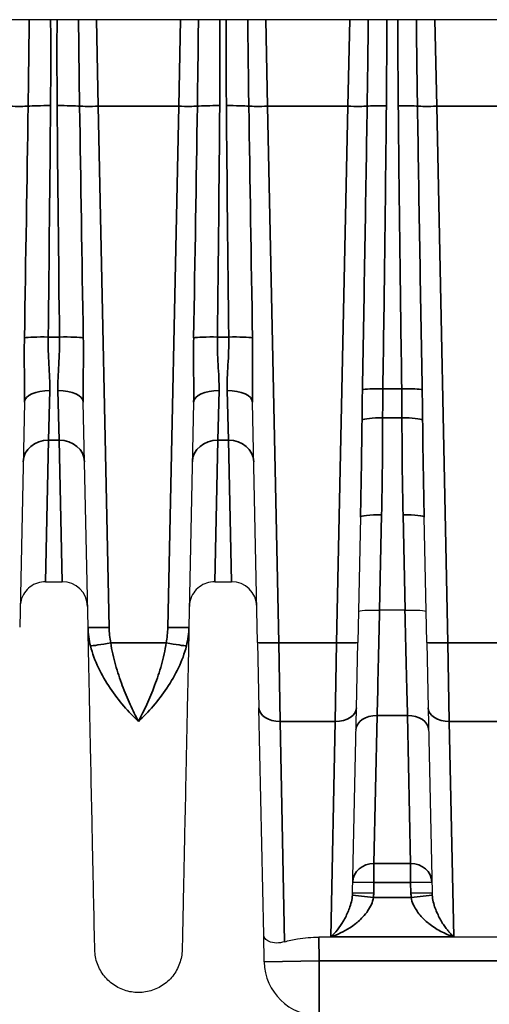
# Model space of a CAD drawing. Header units: millimetres. Extents: x 399 to 6233, y -1870 to 1602.
# Tile 67 of 256: x 4760 to 4771, y -1709 to -1685. Entities that reach past the tile are written whole.
import ezdxf

# ---------------------------------------------------------------- set-up
doc = ezdxf.new("R2010")
doc.units = ezdxf.units.MM
doc.layers.add('可見 (ISO)', color=7, linetype='Continuous', lineweight=25)
doc.layers.add('窄部可見 (ISO)', color=7, linetype='Continuous', lineweight=35)

msp = doc.modelspace()

# ---------------------------------------------------------------- linework, layer by layer
at = {"layer": '可見 (ISO)'}
for p, q in [((4849.014, -1685.244), (4744.514, -1685.244)), ((4759.818, -1694.289), (4759.707, -1699.607)), ((4761.322, -1699.607), (4761.211, -1694.289)), ((4763.818, -1694.289), (4763.707, -1699.607)), ((4765.33, -1699.969), (4765.211, -1694.289)), ((4767.761, -1697.004), (4767.699, -1699.969)), ((4769.33, -1699.969), (4769.267, -1697.004)), ((4760.317, -1698.531), (4760.712, -1698.531)), ((4764.317, -1698.531), (4764.712, -1698.531)), ((4768.214, -1699.201), (4768.215, -1699.201)), ((4768.814, -1699.201), (4768.215, -1699.201)), ((4768.814, -1699.201), (4768.815, -1699.201)), ((4765.33, -1699.969), (4765.362, -1701.517)), ((4767.667, -1701.517), (4767.699, -1699.969)), ((4769.33, -1699.969), (4769.362, -1701.517)), ((4765.474, -1706.881), (4765.362, -1701.517)), ((4767.575, -1705.883), (4767.667, -1701.517)), ((4769.362, -1701.517), (4769.453, -1705.883)), ((4767.417, -1706.444), (4767.417, -1706.444)), ((4767.832, -1706.444), (4767.832, -1706.444)), ((4769.197, -1706.444), (4769.197, -1706.444)), ((4769.611, -1706.444), (4769.611, -1706.444)), ((4765.488, -1707.521), (4765.474, -1706.881)), ((4778.253, -1706.934), (4766.776, -1706.934))]:
    msp.add_line(p, q, dxfattribs=at)
for centre, radius, start, end in [((4760.712, -1699.131), 0.6, 1.2, 90), ((4764.712, -1699.131), 0.6, 1.2, 90), ((4766.787, -1707.494), 1.3, 181.2, 270)]:
    msp.add_arc(centre, radius, start, end, dxfattribs=at)
for points, knots in [([(4760.317, -1698.531), (4760.252, -1698.531), (4760.187, -1698.541), (4760.064, -1698.583), (4760.005, -1698.614), (4759.902, -1698.693), (4759.856, -1698.741), (4759.783, -1698.849), (4759.755, -1698.91), (4759.732, -1698.996), (4759.727, -1699.02), (4759.72, -1699.069), (4759.718, -1699.093), (4759.717, -1699.118)], [0, 0, 0, 0, 0.01938058, 0.01938058, 0.03888823, 0.03888823, 0.05839129, 0.05839129, 0.07789451, 0.07789451, 0.08520881, 0.08520881, 0.09263584, 0.09263584, 0.09263584, 0.09263584]), ([(4764.317, -1698.531), (4764.252, -1698.531), (4764.187, -1698.541), (4764.064, -1698.583), (4764.005, -1698.614), (4763.902, -1698.693), (4763.856, -1698.741), (4763.783, -1698.849), (4763.755, -1698.91), (4763.732, -1698.996), (4763.727, -1699.02), (4763.72, -1699.069), (4763.718, -1699.093), (4763.717, -1699.118)], [0, 0, 0, 0, 0.01938058, 0.01938058, 0.03888823, 0.03888823, 0.05839129, 0.05839129, 0.07789451, 0.07789451, 0.08520881, 0.08520881, 0.09263584, 0.09263584, 0.09263584, 0.09263584]), ([(4767.715, -1699.232), (4767.715, -1699.221), (4767.769, -1699.212), (4767.861, -1699.206), (4767.953, -1699.2), (4768.082, -1699.199), (4768.214, -1699.201)], [-0.0000151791, -0.0000151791, -0.0000151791, -0.0000151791, 0.0003786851, 0.0003786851, 0.0003786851, 0.0007725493, 0.0007725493, 0.0007725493, 0.0007725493]), ([(4768.815, -1699.201), (4768.947, -1699.199), (4769.075, -1699.2), (4769.167, -1699.206), (4769.26, -1699.212), (4769.314, -1699.221), (4769.314, -1699.232)], [0, 0, 0, 0, 0.0003900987, 0.0003900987, 0.0003900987, 0.0007801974, 0.0007801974, 0.0007801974, 0.0007801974]), ([(4761.482, -1707.233), (4761.482, -1707.233), (4761.478, -1707.061), (4761.471, -1706.719), (4761.465, -1706.449), (4761.458, -1706.08), (4761.448, -1705.614), (4761.445, -1705.488), (4761.442, -1705.356), (4761.439, -1705.217), (4761.433, -1704.888), (4761.425, -1704.52), (4761.416, -1704.12), (4761.408, -1703.72), (4761.399, -1703.287), (4761.389, -1702.819), (4761.379, -1702.351), (4761.369, -1701.847), (4761.358, -1701.311), (4761.356, -1701.236), (4761.354, -1701.16), (4761.353, -1701.084), (4761.343, -1700.619), (4761.333, -1700.123), (4761.322, -1699.607)], [0.5000079, 0.5000079, 0.5000079, 0.5000079, 0.6183182, 0.6183182, 0.6183182, 0.7115983, 0.7115983, 0.7115983, 0.7366339, 0.7366339, 0.7366339, 0.7957918, 0.7957918, 0.7957918, 0.8549496, 0.8549496, 0.8549496, 0.9141075, 0.9141075, 0.9141075, 0.9224155, 0.9224155, 0.9224155, 0.9732653, 0.9732653, 0.9732653, 0.9732653]), ([(4763.707, -1699.607), (4763.696, -1700.123), (4763.686, -1700.619), (4763.676, -1701.084), (4763.674, -1701.16), (4763.673, -1701.236), (4763.671, -1701.311), (4763.66, -1701.847), (4763.649, -1702.351), (4763.64, -1702.819), (4763.63, -1703.286), (4763.621, -1703.72), (4763.612, -1704.12), (4763.604, -1704.52), (4763.596, -1704.888), (4763.589, -1705.217), (4763.586, -1705.356), (4763.584, -1705.489), (4763.581, -1705.614), (4763.577, -1705.784), (4763.574, -1705.942), (4763.571, -1706.086), (4763.566, -1706.336), (4763.561, -1706.548), (4763.558, -1706.719), (4763.551, -1707.061), (4763.547, -1707.233), (4763.547, -1707.233)], [0.0267397, 0.0267397, 0.0267397, 0.0267397, 0.0775919, 0.0775919, 0.0775919, 0.0858976, 0.0858976, 0.0858976, 0.1450554, 0.1450554, 0.1450554, 0.2042133, 0.2042133, 0.2042133, 0.2633711, 0.2633711, 0.2633711, 0.2884173, 0.2884173, 0.2884173, 0.322529, 0.322529, 0.322529, 0.3816868, 0.3816868, 0.3816868, 0.5, 0.5, 0.5, 0.5]), ([(4765.968, -1707.043), (4765.899, -1707.064), (4765.834, -1707.073), (4765.707, -1707.072), (4765.648, -1707.059), (4765.56, -1707.021), (4765.528, -1706.996), (4765.486, -1706.942), (4765.475, -1706.913), (4765.474, -1706.882), (4765.474, -1706.881), (4765.474, -1706.881)], [0.0000025, 0.0000025, 0.0000025, 0.0000025, 0.0273791, 0.0273791, 0.0597, 0.0597, 0.089653, 0.089653, 0.1184213, 0.1184213, 0.1189519, 0.1189519, 0.1189519, 0.1189519]), ([(4765.968, -1707.043), (4766.059, -1707.016), (4766.164, -1706.992), (4766.435, -1706.947), (4766.61, -1706.934), (4766.776, -1706.934)], [-0.48600082, -0.48600082, -0.48600082, -0.48600082, -0.45121155, -0.45121155, -0.40160969, -0.40160969, -0.40160969, -0.40160969]), ([(4763.547, -1707.233), (4763.545, -1707.344), (4763.524, -1707.456), (4763.449, -1707.666), (4763.393, -1707.766), (4763.253, -1707.941), (4763.168, -1708.018), (4762.98, -1708.14), (4762.875, -1708.186), (4762.658, -1708.24), (4762.543, -1708.25), (4762.32, -1708.232), (4762.209, -1708.204), (4762.003, -1708.115), (4761.906, -1708.053), (4761.74, -1707.904), (4761.668, -1707.814), (4761.559, -1707.619), (4761.52, -1707.511), (4761.489, -1707.345), (4761.483, -1707.289), (4761.482, -1707.233)], [0, 0, 0, 0, 0.0333171, 0.0333171, 0.0669022, 0.0669022, 0.1004777, 0.1004777, 0.1340536, 0.1340536, 0.1676294, 0.1676294, 0.2012052, 0.2012052, 0.234781, 0.234781, 0.2683568, 0.2683568, 0.3019326, 0.3019326, 0.3188115, 0.3188115, 0.3188115, 0.3188115])]:
    msp.add_open_spline(points, degree=3, knots=knots, dxfattribs=at)
at = {"layer": '窄部可見 (ISO)'}
for p, q in [((4761.564, -1687.291), (4761.521, -1685.244)), ((4763.508, -1685.244), (4763.465, -1687.291)), ((4765.564, -1687.291), (4765.521, -1685.244)), ((4767.508, -1685.244), (4767.465, -1687.291)), ((4769.564, -1687.291), (4769.521, -1685.244)), ((4769.099, -1686.574), (4769.099, -1686.575)), ((4763.465, -1687.291), (4761.564, -1687.291)), ((4761.564, -1687.291), (4761.822, -1699.613)), ((4763.207, -1699.613), (4763.465, -1687.291)), ((4767.465, -1687.291), (4765.564, -1687.291)), ((4765.564, -1687.291), (4765.829, -1699.976)), ((4767.199, -1699.976), (4767.465, -1687.291)), ((4771.465, -1687.291), (4769.564, -1687.291)), ((4769.564, -1687.291), (4769.829, -1699.976)), ((4760.38, -1692.746), (4760.648, -1692.746)), ((4764.38, -1692.746), (4764.648, -1692.746)), ((4760.389, -1695.183), (4760.418, -1694.013)), ((4760.611, -1694.013), (4760.64, -1695.183)), ((4764.389, -1695.183), (4764.418, -1694.013)), ((4764.611, -1694.013), (4764.64, -1695.183)), ((4768.291, -1693.973), (4768.738, -1693.973)), ((4768.743, -1694.656), (4768.286, -1694.656)), ((4760.389, -1695.183), (4760.317, -1698.531)), ((4760.64, -1695.183), (4760.389, -1695.183)), ((4760.64, -1695.183), (4760.712, -1698.531)), ((4764.389, -1695.183), (4764.317, -1698.531)), ((4764.64, -1695.183), (4764.389, -1695.183)), ((4764.64, -1695.183), (4764.712, -1698.531)), ((4768.261, -1696.951), (4768.214, -1699.201)), ((4768.815, -1699.201), (4768.768, -1696.951)), ((4761.858, -1699.976), (4763.171, -1699.976)), ((4765.829, -1699.976), (4767.199, -1699.976)), ((4765.862, -1701.833), (4765.829, -1699.976)), ((4767.199, -1699.976), (4767.167, -1701.833)), ((4769.829, -1699.976), (4771.199, -1699.976)), ((4769.862, -1701.833), (4769.829, -1699.976)), ((4767.167, -1701.833), (4765.862, -1701.833)), ((4765.862, -1701.833), (4765.968, -1707.043)), ((4767.063, -1706.923), (4767.167, -1701.833)), ((4768.081, -1705.194), (4768.156, -1701.692)), ((4768.873, -1701.692), (4768.156, -1701.692)), ((4768.873, -1701.692), (4768.948, -1705.194)), ((4771.167, -1701.833), (4769.862, -1701.833)), ((4769.862, -1701.833), (4769.966, -1706.923)), ((4768.081, -1705.194), (4768.948, -1705.194)), ((4768.081, -1705.194), (4768.081, -1705.641)), ((4768.948, -1705.194), (4768.948, -1705.641)), ((4767.581, -1705.631), (4768.081, -1705.641)), ((4768.081, -1705.641), (4768.075, -1705.893)), ((4768.948, -1705.641), (4768.081, -1705.641)), ((4769.448, -1705.631), (4768.948, -1705.641)), ((4768.953, -1705.893), (4768.948, -1705.641)), ((4767.572, -1705.943), (4768.069, -1705.994)), ((4767.575, -1705.883), (4768.075, -1705.893)), ((4768.069, -1705.994), (4768.96, -1705.994)), ((4769.453, -1705.883), (4768.953, -1705.893)), ((4769.457, -1705.943), (4768.96, -1705.994)), ((4766.776, -1706.934), (4766.787, -1707.494)), ((4769.966, -1706.923), (4767.063, -1706.923)), ((4766.787, -1707.494), (4765.488, -1707.521)), ((4766.787, -1707.494), (4778.241, -1707.494)), ((4766.787, -1708.794), (4766.787, -1707.494))]:
    msp.add_line(p, q, dxfattribs=at)
for centre, start, end in [((4766.833, -1705.867), 354.1153, 358.8014), ((4770.196, -1705.867), 181.1986, 185.8847)]:
    msp.add_arc(centre, 1.242, start, end, dxfattribs=at)
for centre, major_axis, ratio, start_param, end_param in [((4759.465, -1687.273), (0.5, -0.01), 0.034892, 4.71312, 5.795128), ((4759.012, -1708.901), (0.964, 45.999), 0.010868, 5.0711, 5.201678), ((4760.436, -1687.311), (-0.6, 0.005), 0.058756, 4.712873, 5.794533), ((4759.659, -1700.113), (-0.533, -32.384), 0.019013, 1.800628, 1.978702), ((4760.593, -1687.311), (-0.6, -0.005), 0.058756, 3.630245, 4.711905), ((4761.369, -1700.113), (0.533, -32.384), 0.019013, 4.304483, 4.482558), ((4761.564, -1687.273), (0.5, 0.01), 0.034892, 3.62965, 4.711658), ((4762.017, -1708.901), (-0.964, 45.999), 0.010868, 1.081508, 1.212085), ((4763.465, -1687.273), (-0.5, 0.01), 0.034892, 1.571527, 2.653535), ((4763.012, -1708.901), (0.964, 45.999), 0.010868, 5.0711, 5.201678), ((4764.436, -1687.311), (0.6, -0.005), 0.058756, 1.57128, 2.65294), ((4763.659, -1700.113), (-0.533, -32.384), 0.019013, 1.800628, 1.978702), ((4764.593, -1687.311), (0.6, 0.005), 0.058756, 0.488652, 1.570312), ((4765.369, -1700.113), (0.533, -32.384), 0.019013, 4.304483, 4.482558), ((4765.564, -1687.273), (-0.5, -0.01), 0.034892, 0.488057, 1.570065), ((4766.017, -1708.901), (-0.964, 45.999), 0.010868, 1.081508, 1.212085), ((4767.465, -1687.273), (-0.5, 0.01), 0.034892, 1.571527, 2.712716), ((4767.1, -1704.716), (0.877, 41.815), 0.011955, 4.972102, 5.142498), ((4768.374, -1687.307), (0.5, -0.005), 0.058755, 1.571384, 2.712203), ((4767.689, -1697.953), (-0.504, -29.462), 0.018287, 1.706616, 1.94191), ((4768.655, -1687.307), (0.5, 0.005), 0.058755, 0.429389, 1.570209), ((4769.34, -1697.953), (0.504, -29.462), 0.018287, 4.341275, 4.576569), ((4769.564, -1687.273), (-0.5, -0.01), 0.034892, 0.428877, 1.570065), ((4769.929, -1704.716), (-0.877, 41.815), 0.011955, 1.140688, 1.311083), ((4760.38, -1692.781), (-0.6, 0.007), 0.058754, 4.713094, 5.925287), ((4760.648, -1692.781), (0.6, 0.007), 0.058754, 0.357898, 1.570091), ((4764.38, -1692.781), (-0.6, 0.007), 0.058754, 4.713094, 5.925287), ((4764.648, -1692.781), (0.6, 0.007), 0.058754, 0.357898, 1.570091), ((4760.418, -1694.302), (-0.6, 0.013), 0.481235, 4.722469, 6.283185), ((4760.611, -1694.302), (0.6, 0.013), 0.481235, 0, 1.560716), ((4764.418, -1694.302), (-0.6, 0.013), 0.481235, 4.722469, 6.283185), ((4764.611, -1694.302), (0.6, 0.013), 0.481235, 0, 1.560716), ((4768.291, -1694.002), (-0.5, 0.007), 0.058752, 4.713248, 6.024407), ((4768.738, -1694.002), (0.5, 0.007), 0.058752, 0.258778, 1.569937), ((4767.261, -1697.022), (0.227, 10.755), 0.04648, 4.715072, 4.930437), ((4768.286, -1694.72), (-0.5, 0), 0.127071, 4.712461, 6.066166), ((4767.768, -1696.378), (-0.122, -7.61), 0.06621, 1.496596, 1.800152), ((4769.261, -1696.378), (0.122, -7.61), 0.06621, 4.483034, 4.786589), ((4768.743, -1694.72), (0.5, 0), 0.127071, 0.217019, 1.570724), ((4769.768, -1697.022), (-0.227, 10.755), 0.04648, 1.352748, 1.568114), ((4760.389, -1695.706), (-0.6, 0.013), 0.871195, 4.730636, 6.283185), ((4760.64, -1695.706), (0.6, 0.013), 0.871195, 0, 1.552549), ((4764.389, -1695.706), (-0.6, 0.013), 0.871195, 4.730636, 6.283185), ((4764.64, -1695.706), (0.6, 0.013), 0.871195, 0, 1.552549), ((4768.261, -1697.014), (-0.5, 0.01), 0.127043, 4.71505, 6.283185), ((4768.768, -1697.014), (0.5, 0.01), 0.127043, 0, 1.568135), ((4762.326, -1699.543), (-0.026, -1.449), 0.693348, 4.768943, 5.082436), ((4761.858, -1699.958), (-0.492, -0.09), 0.034327, 0.235691, 1.564496), ((4763.171, -1699.958), (0.492, -0.09), 0.034327, 4.718689, 6.047495), ((4765.829, -1699.958), (-0.5, -0.01), 0.034892, 0, 1.570065), ((4767.199, -1699.958), (0.5, -0.01), 0.034892, 4.71312, 6.283185), ((4769.829, -1699.958), (-0.5, -0.01), 0.034892, 0, 1.570065), ((4765.862, -1701.506), (-0.5, -0.01), 0.653986, 0, 1.557098), ((4767.167, -1701.506), (0.5, -0.01), 0.653986, 4.726087, 6.283185), ((4769.862, -1701.506), (-0.5, -0.01), 0.653986, 0, 1.557098), ((4768.156, -1702.038), (-0.5, 0.01), 0.69138, 4.72687, 6.283185), ((4768.873, -1702.038), (0.5, 0.01), 0.69138, 0, 1.556315), ((4768.081, -1705.641), (-0.5, 0.01), 0.893584, 4.731105, 6.283185), ((4768.948, -1705.641), (0.5, 0.01), 0.893584, 0, 1.552081), ((4767.075, -1705.845), (-0.032, 0.669), 0.746873, 4.530181, 4.621215), ((4769.954, -1705.845), (0.032, 0.669), 0.746873, 1.66197, 1.753004)]:
    msp.add_ellipse(centre, major_axis=major_axis, ratio=ratio, start_param=start_param, end_param=end_param, dxfattribs=at)
for points, knots in [([(4759.906, -1687.291), (4759.911, -1686.958), (4759.916, -1686.625), (4759.92, -1686.292), (4759.924, -1685.942), (4759.928, -1685.593), (4759.931, -1685.244)], [0, 0, 0, 0, 0.001000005, 0.001000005, 0.001000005, 0.002048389, 0.002048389, 0.002048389, 0.002048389]), ([(4761.098, -1685.244), (4761.101, -1685.563), (4761.104, -1685.882), (4761.108, -1686.202), (4761.112, -1686.565), (4761.117, -1686.928), (4761.122, -1687.291)], [0.000041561, 0.000041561, 0.000041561, 0.000041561, 0.001000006, 0.001000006, 0.001000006, 0.00208995, 0.00208995, 0.00208995, 0.00208995]), ([(4763.906, -1687.291), (4763.911, -1686.958), (4763.916, -1686.625), (4763.92, -1686.292), (4763.924, -1685.942), (4763.928, -1685.593), (4763.931, -1685.244)], [0, 0, 0, 0, 0.001000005, 0.001000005, 0.001000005, 0.002048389, 0.002048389, 0.002048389, 0.002048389]), ([(4765.098, -1685.244), (4765.101, -1685.563), (4765.104, -1685.882), (4765.108, -1686.202), (4765.112, -1686.565), (4765.117, -1686.928), (4765.122, -1687.291)], [0.000041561, 0.000041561, 0.000041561, 0.000041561, 0.001000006, 0.001000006, 0.001000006, 0.00208995, 0.00208995, 0.00208995, 0.00208995]), ([(4767.92, -1687.29), (4767.925, -1686.957), (4767.929, -1686.624), (4767.934, -1686.291), (4767.938, -1685.942), (4767.942, -1685.593), (4767.945, -1685.244)], [0, 0, 0, 0, 0.001000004, 0.001000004, 0.001000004, 0.002047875, 0.002047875, 0.002047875, 0.002047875]), ([(4769.084, -1685.244), (4769.087, -1685.563), (4769.09, -1685.882), (4769.094, -1686.202), (4769.099, -1686.564), (4769.104, -1686.927), (4769.109, -1687.29)], [0.000041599, 0.000041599, 0.000041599, 0.000041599, 0.001000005, 0.001000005, 0.001000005, 0.002089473, 0.002089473, 0.002089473, 0.002089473]), ([(4759.818, -1694.289), (4759.823, -1694.045), (4759.82, -1693.796), (4759.817, -1693.546), (4759.817, -1693.541), (4759.817, -1693.536), (4759.817, -1693.531), (4759.815, -1693.276), (4759.814, -1693.02), (4759.819, -1692.762)], [0, 0, 0, 0, 0.000759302, 0.000759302, 0.000759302, 0.000774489, 0.000774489, 0.000774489, 0.001548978, 0.001548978, 0.001548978, 0.001548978]), ([(4760.38, -1692.746), (4760.377, -1692.969), (4760.386, -1693.186), (4760.409, -1693.61), (4760.423, -1693.818), (4760.418, -1694.013)], [0, 0, 0, 0, 0.000661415, 0.000661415, 0.001322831, 0.001322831, 0.001322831, 0.001322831]), ([(4760.611, -1694.013), (4760.606, -1693.817), (4760.619, -1693.614), (4760.642, -1693.19), (4760.652, -1692.968), (4760.648, -1692.746)], [0, 0, 0, 0, 0.000661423, 0.000661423, 0.001322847, 0.001322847, 0.001322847, 0.001322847]), ([(4761.21, -1692.762), (4761.215, -1693.02), (4761.214, -1693.277), (4761.211, -1693.532), (4761.211, -1693.538), (4761.211, -1693.544), (4761.211, -1693.551), (4761.209, -1693.799), (4761.205, -1694.046), (4761.211, -1694.289)], [0, 0, 0, 0, 0.000774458, 0.000774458, 0.000774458, 0.000793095, 0.000793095, 0.000793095, 0.001548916, 0.001548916, 0.001548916, 0.001548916]), ([(4763.818, -1694.289), (4763.823, -1694.045), (4763.82, -1693.796), (4763.817, -1693.546), (4763.817, -1693.541), (4763.817, -1693.536), (4763.817, -1693.531), (4763.815, -1693.276), (4763.814, -1693.02), (4763.819, -1692.762)], [0, 0, 0, 0, 0.000759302, 0.000759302, 0.000759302, 0.000774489, 0.000774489, 0.000774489, 0.001548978, 0.001548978, 0.001548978, 0.001548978]), ([(4764.38, -1692.746), (4764.377, -1692.969), (4764.386, -1693.186), (4764.409, -1693.61), (4764.423, -1693.818), (4764.418, -1694.013)], [0, 0, 0, 0, 0.000661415, 0.000661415, 0.001322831, 0.001322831, 0.001322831, 0.001322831]), ([(4764.611, -1694.013), (4764.606, -1693.817), (4764.619, -1693.614), (4764.642, -1693.19), (4764.652, -1692.968), (4764.648, -1692.746)], [0, 0, 0, 0, 0.000661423, 0.000661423, 0.001322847, 0.001322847, 0.001322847, 0.001322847]), ([(4765.21, -1692.762), (4765.215, -1693.02), (4765.214, -1693.277), (4765.211, -1693.532), (4765.211, -1693.538), (4765.211, -1693.544), (4765.211, -1693.551), (4765.209, -1693.799), (4765.205, -1694.046), (4765.211, -1694.289)], [0, 0, 0, 0, 0.000774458, 0.000774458, 0.000774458, 0.000793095, 0.000793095, 0.000793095, 0.001548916, 0.001548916, 0.001548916, 0.001548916]), ([(4767.798, -1694.706), (4767.799, -1694.582), (4767.801, -1694.458), (4767.802, -1694.334), (4767.804, -1694.218), (4767.806, -1694.103), (4767.808, -1693.988)], [0, 0, 0, 0, 0.0003730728, 0.0003730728, 0.0003730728, 0.0007194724, 0.0007194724, 0.0007194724, 0.0007194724]), ([(4768.291, -1693.973), (4768.289, -1694.083), (4768.288, -1694.193), (4768.287, -1694.302), (4768.287, -1694.42), (4768.286, -1694.538), (4768.286, -1694.656)], [0, 0, 0, 0, 0.0003301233, 0.0003301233, 0.0003301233, 0.0006862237, 0.0006862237, 0.0006862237, 0.0006862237]), ([(4768.743, -1694.656), (4768.742, -1694.538), (4768.742, -1694.42), (4768.741, -1694.302), (4768.741, -1694.193), (4768.739, -1694.083), (4768.738, -1693.973)], [0, 0, 0, 0, 0.0003560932, 0.0003560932, 0.0003560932, 0.0006862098, 0.0006862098, 0.0006862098, 0.0006862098]), ([(4769.221, -1693.988), (4769.223, -1694.103), (4769.225, -1694.218), (4769.226, -1694.334), (4769.228, -1694.458), (4769.229, -1694.582), (4769.231, -1694.706)], [0, 0, 0, 0, 0.0003464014, 0.0003464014, 0.0003464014, 0.0007194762, 0.0007194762, 0.0007194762, 0.0007194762]), ([(4768.215, -1699.201), (4768.204, -1699.649), (4768.194, -1700.109), (4768.183, -1700.536), (4768.173, -1700.968), (4768.164, -1701.364), (4768.156, -1701.692)], [4.7472956, 4.7472956, 4.7472956, 4.7472956, 5.1094328, 5.1094328, 5.1094328, 5.4758956, 5.4758956, 5.4758956, 5.4758956]), ([(4768.873, -1701.692), (4768.865, -1701.364), (4768.856, -1700.968), (4768.845, -1700.536), (4768.835, -1700.109), (4768.824, -1699.649), (4768.814, -1699.201)], [3.9488824, 3.9488824, 3.9488824, 3.9488824, 4.3153451, 4.3153451, 4.3153451, 4.6774824, 4.6774824, 4.6774824, 4.6774824]), ([(4761.322, -1699.607), (4761.322, -1699.612), (4761.376, -1699.615), (4761.468, -1699.616), (4761.561, -1699.617), (4761.691, -1699.616), (4761.822, -1699.613)], [0, 0, 0, 0, 0.5, 0.5, 0.5, 1, 1, 1, 1]), ([(4763.707, -1699.607), (4763.707, -1699.611), (4763.653, -1699.614), (4763.56, -1699.616), (4763.468, -1699.617), (4763.338, -1699.616), (4763.207, -1699.613)], [0, 0, 0, 0, 0.5, 0.5, 0.5, 1, 1, 1, 1]), ([(4761.858, -1699.976), (4761.885, -1700.154), (4761.925, -1700.327), (4761.972, -1700.495), (4762.019, -1700.663), (4762.074, -1700.828), (4762.132, -1700.985), (4762.191, -1701.141), (4762.253, -1701.289), (4762.317, -1701.431), (4762.381, -1701.572), (4762.448, -1701.708), (4762.514, -1701.833)], [0, 0, 0, 0, 0.000534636, 0.000534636, 0.000534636, 0.001069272, 0.001069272, 0.001069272, 0.001603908, 0.001603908, 0.001603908, 0.002138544, 0.002138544, 0.002138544, 0.002138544]), ([(4762.514, -1701.833), (4762.647, -1701.581), (4762.779, -1701.297), (4762.955, -1700.828), (4763.01, -1700.663), (4763.104, -1700.327), (4763.144, -1700.154), (4763.171, -1699.976)], [-0.000011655, -0.000011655, -0.000011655, -0.000011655, 0.001067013, 0.001067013, 0.001606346, 0.001606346, 0.00214568, 0.00214568, 0.00214568, 0.00214568]), ([(4762.514, -1701.833), (4762.279, -1701.615), (4762.047, -1701.35), (4761.843, -1701.046), (4761.639, -1700.741), (4761.468, -1700.403), (4761.38, -1700.05)], [-0.000011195, -0.000011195, -0.000011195, -0.000011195, 0.001104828, 0.001104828, 0.001104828, 0.002220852, 0.002220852, 0.002220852, 0.002220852]), ([(4763.648, -1700.05), (4763.604, -1700.226), (4763.539, -1700.399), (4763.46, -1700.565), (4763.381, -1700.731), (4763.288, -1700.893), (4763.187, -1701.044), (4762.985, -1701.347), (4762.75, -1701.615), (4762.514, -1701.833)], [0, 0, 0, 0, 0.000558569, 0.000558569, 0.000558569, 0.001117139, 0.001117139, 0.001117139, 0.002234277, 0.002234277, 0.002234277, 0.002234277]), ([(4767.063, -1706.923), (4767.165, -1706.831), (4767.267, -1706.708), (4767.36, -1706.55), (4767.365, -1706.541), (4767.37, -1706.532), (4767.375, -1706.523), (4767.416, -1706.451), (4767.455, -1706.371), (4767.489, -1706.282), (4767.493, -1706.272), (4767.497, -1706.261), (4767.501, -1706.25), (4767.518, -1706.202), (4767.534, -1706.151), (4767.546, -1706.098), (4767.558, -1706.049), (4767.567, -1705.998), (4767.572, -1705.943)], [-0.00000792, -0.00000792, -0.00000792, -0.00000792, 0.000796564, 0.000796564, 0.000796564, 0.000840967, 0.000840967, 0.000840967, 0.001198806, 0.001198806, 0.001198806, 0.001242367, 0.001242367, 0.001242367, 0.001429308, 0.001429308, 0.001429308, 0.001601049, 0.001601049, 0.001601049, 0.001601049]), ([(4768.069, -1705.994), (4768.06, -1706.054), (4768.042, -1706.11), (4768.019, -1706.163), (4767.994, -1706.219), (4767.963, -1706.272), (4767.929, -1706.321), (4767.923, -1706.33), (4767.917, -1706.339), (4767.91, -1706.348), (4767.873, -1706.399), (4767.832, -1706.446), (4767.789, -1706.489), (4767.754, -1706.525), (4767.718, -1706.558), (4767.681, -1706.588), (4767.672, -1706.596), (4767.663, -1706.603), (4767.654, -1706.61), (4767.608, -1706.647), (4767.56, -1706.681), (4767.512, -1706.713), (4767.367, -1706.806), (4767.215, -1706.876), (4767.063, -1706.923)], [0, 0, 0, 0, 0.000176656, 0.000176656, 0.000176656, 0.000361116, 0.000361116, 0.000361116, 0.000395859, 0.000395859, 0.000395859, 0.000593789, 0.000593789, 0.000593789, 0.000753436, 0.000753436, 0.000753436, 0.000791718, 0.000791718, 0.000791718, 0.000989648, 0.000989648, 0.000989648, 0.001583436, 0.001583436, 0.001583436, 0.001583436]), ([(4769.966, -1706.923), (4769.865, -1706.892), (4769.764, -1706.85), (4769.664, -1706.798), (4769.659, -1706.795), (4769.653, -1706.792), (4769.647, -1706.789), (4769.554, -1706.739), (4769.462, -1706.68), (4769.375, -1706.61), (4769.366, -1706.603), (4769.357, -1706.596), (4769.348, -1706.588), (4769.266, -1706.52), (4769.186, -1706.44), (4769.119, -1706.348), (4769.112, -1706.339), (4769.106, -1706.33), (4769.099, -1706.321), (4769.066, -1706.272), (4769.035, -1706.22), (4769.01, -1706.163), (4768.987, -1706.11), (4768.969, -1706.054), (4768.96, -1705.994)], [-0.000006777, -0.000006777, -0.000006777, -0.000006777, 0.000388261, 0.000388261, 0.000388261, 0.000410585, 0.000410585, 0.000410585, 0.000783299, 0.000783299, 0.000783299, 0.000821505, 0.000821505, 0.000821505, 0.001178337, 0.001178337, 0.001178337, 0.00121301, 0.00121301, 0.00121301, 0.001397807, 0.001397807, 0.001397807, 0.001573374, 0.001573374, 0.001573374, 0.001573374]), ([(4769.457, -1705.943), (4769.462, -1705.998), (4769.471, -1706.049), (4769.483, -1706.098), (4769.495, -1706.152), (4769.511, -1706.202), (4769.528, -1706.25), (4769.532, -1706.261), (4769.536, -1706.272), (4769.54, -1706.283), (4769.574, -1706.371), (4769.613, -1706.452), (4769.654, -1706.523), (4769.659, -1706.532), (4769.664, -1706.541), (4769.669, -1706.55), (4769.692, -1706.589), (4769.716, -1706.627), (4769.74, -1706.662), (4769.762, -1706.693), (4769.783, -1706.722), (4769.805, -1706.749), (4769.82, -1706.769), (4769.836, -1706.788), (4769.852, -1706.806), (4769.87, -1706.828), (4769.889, -1706.848), (4769.908, -1706.868), (4769.927, -1706.887), (4769.947, -1706.906), (4769.966, -1706.923)], [0, 0, 0, 0, 0.000171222, 0.000171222, 0.000171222, 0.000358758, 0.000358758, 0.000358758, 0.000403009, 0.000403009, 0.000403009, 0.000761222, 0.000761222, 0.000761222, 0.000806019, 0.000806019, 0.000806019, 0.001007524, 0.001007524, 0.001007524, 0.001183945, 0.001183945, 0.001183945, 0.001309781, 0.001309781, 0.001309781, 0.001460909, 0.001460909, 0.001460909, 0.001612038, 0.001612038, 0.001612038, 0.001612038])]:
    msp.add_open_spline(points, degree=3, knots=knots, dxfattribs=at)
for points in [[(4760.438, -1685.244), (4760.443, -1685.921), (4760.442, -1686.599), (4760.436, -1687.276)], [(4760.593, -1687.276), (4760.587, -1686.599), (4760.586, -1685.921), (4760.59, -1685.244)], [(4764.438, -1685.244), (4764.443, -1685.921), (4764.442, -1686.599), (4764.436, -1687.276)], [(4764.593, -1687.276), (4764.587, -1686.599), (4764.586, -1685.921), (4764.59, -1685.244)], [(4768.382, -1685.244), (4768.384, -1685.922), (4768.381, -1686.6), (4768.374, -1687.277)], [(4768.655, -1687.277), (4768.648, -1686.6), (4768.645, -1685.922), (4768.647, -1685.244)], [(4761.822, -1699.613), (4761.824, -1699.735), (4761.836, -1699.856), (4761.858, -1699.976)], [(4763.171, -1699.976), (4763.193, -1699.856), (4763.204, -1699.735), (4763.207, -1699.613)], [(4763.707, -1699.607), (4763.704, -1699.755), (4763.685, -1699.904), (4763.648, -1700.05)]]:
    msp.add_open_spline(points, degree=3, dxfattribs=at)

doc.saveas('drawing.dxf')
